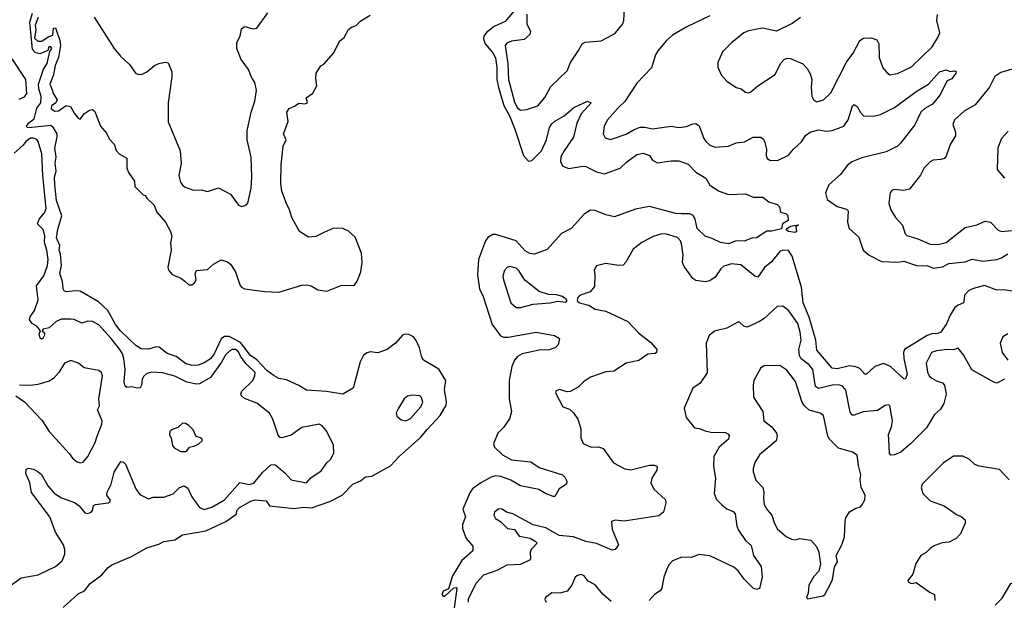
# Model space of a CAD drawing. Extents: x 2220333 to 2384341, y 721037 to 894043.
# Tile 132 of 256: x 2249315 to 2255663, y 797667 to 801411. Entities that reach past the tile are written whole.
import ezdxf

# ---------------------------------------------------------------- set-up
doc = ezdxf.new("R2010")
doc.units = 0

msp = doc.modelspace()

# ---------------------------------------------------------------- linework, layer by layer
at = {"layer": '0CON10XD'}
for points in [[(2249452.5, 800875), (2249453.8, 800915), (2249438.2, 800965), (2249437.1, 800995), (2249468, 801092), (2249492.2, 801127.8), (2249510, 801205), (2249522.5, 801225), (2249515, 801236.7), (2249503.8, 801236.2), (2249497.5, 801212.5), (2249445, 801190.6), (2249415, 801198.5), (2249398.2, 801218.2), (2249379.7, 801395), (2249396.9, 801453.1)], [(2249434.5, 801425), (2249415.6, 801375), (2249419.4, 801345), (2249411.7, 801291.7), (2249431.4, 801271.4), (2249457.4, 801272.6), (2249499.4, 801300.6), (2249529.2, 801310.8), (2249533.3, 801355), (2249545, 801357.5), (2249575, 801277.5), (2249579.2, 801245), (2249565, 801166.7), (2249544.5, 801115.5), (2249533.1, 801055), (2249510, 800995), (2249527.5, 800955), (2249528.3, 800938.3), (2249556.7, 800895), (2249547.5, 800875), (2249520, 800855), (2249517.5, 800835), (2249541.7, 800821.7), (2249565, 800823.3), (2249615, 800857.5), (2249641.7, 800851.7), (2249667.5, 800805), (2249695, 800772.5), (2249705, 800770), (2249733.8, 800806.2), (2249765, 800827.5), (2249785, 800832.5), (2249799.3, 800819.3), (2249836.7, 800725), (2249875, 800680), (2249891.7, 800641.7), (2249925, 800607.5), (2249936.4, 800566.4), (2249957.5, 800545), (2250007, 800517), (2250006.7, 800455), (2250016.7, 800425), (2250055, 800370), (2250057.5, 800335), (2250111.7, 800281.7), (2250125, 800277.5), (2250135, 800260), (2250182.5, 800215), (2250199.3, 800169.3), (2250256.2, 800105), (2250287.5, 800045), (2250295.7, 800014.3), (2250287.3, 799972.7), (2250292.2, 799925), (2250270.5, 799815), (2250274.4, 799795), (2250297.6, 799767.6), (2250354.5, 799744.5), (2250380, 799725), (2250405, 799700), (2250425, 799700), (2250445, 799716.7), (2250452.5, 799735), (2250447.5, 799775), (2250455, 799792.5), (2250525, 799800.8), (2250565, 799834), (2250615, 799861.2), (2250655, 799850), (2250675, 799834.2), (2250705.8, 799785), (2250735, 799700), (2250745, 799686.2), (2250765, 799676), (2250895, 799657.1), (2250985, 799654.4), (2251135, 799698), (2251165, 799701.2), (2251195, 799693.8), (2251237.7, 799667.7), (2251295, 799660.4), (2251391.3, 799698.7), (2251472.5, 799697.5), (2251490.8, 799725), (2251515.6, 799785), (2251522.9, 799845), (2251518.6, 799905), (2251477.6, 800007.6), (2251435, 800048.1), (2251395, 800065.5), (2251334.3, 800064.3), (2251275, 800038.9), (2251225, 800012.9), (2251177.3, 800007.3), (2251120, 800045), (2251069.4, 800135), (2251055.4, 800185.4), (2251034.5, 800225), (2251005.7, 800305), (2250998.6, 800355), (2251000, 800475), (2251014, 800595), (2251033.3, 800635), (2251016.7, 800675), (2251046.1, 800753.9), (2251036.7, 800815), (2251051.7, 800838.3), (2251087.7, 800852.3), (2251115, 800872.5), (2251155, 800867.5), (2251170, 800875), (2251163, 800907), (2251205, 800937.5), (2251230, 800985), (2251223.8, 801033.8), (2251226.7, 801065), (2251257, 801113), (2251276.4, 801123.6), (2251337.5, 801195), (2251380, 801275), (2251406.7, 801295), (2251435, 801346.7), (2251455, 801363.3), (2251485, 801372.5), (2251515, 801402.5), (2251575, 801440)], [(2250212.3, 801127.7), (2250255, 801137.1), (2250272.5, 801132.5), (2250295.7, 801075), (2250296.9, 801045), (2250273.1, 800875), (2250272.7, 800752.7), (2250349.1, 800565), (2250356.4, 800483.6), (2250341.1, 800405), (2250353, 800363), (2250365, 800343.3), (2250381.7, 800331.7), (2250435, 800312), (2250485, 800314), (2250526.1, 800303.9), (2250597, 800327), (2250673.3, 800285), (2250725, 800213.8), (2250745, 800206.2), (2250767.7, 800212.3), (2250785, 800227.5), (2250807.1, 800325), (2250811.9, 800395), (2250807.3, 800525), (2250781.8, 800635), (2250782.5, 800695), (2250794.3, 800754.3), (2250806.9, 800815), (2250832.2, 800885), (2250842.2, 800955), (2250832.2, 801005), (2250809.7, 801039.7), (2250789.9, 801089.9), (2250743.8, 801153.8), (2250715.4, 801225), (2250715.4, 801264.6), (2250737.1, 801305), (2250745, 801352.5), (2250765, 801366.7), (2250822.7, 801352.7), (2250845, 801357.1), (2250915.6, 801454.4)], [(2252516.8, 801483.2), (2252445, 801398.4), (2252375, 801366.2), (2252325, 801328.9), (2252308.2, 801305), (2252305.2, 801285), (2252315.7, 801255), (2252366.6, 801196.6), (2252382, 801165), (2252391.5, 801105), (2252391.7, 801025), (2252402.9, 800972.9), (2252437.4, 800857.4), (2252475, 800787.3), (2252508.2, 800705), (2252564.4, 800534.4), (2252595, 800497.5), (2252617.9, 800502.1)], [(2252585.4, 801445.4), (2252585.8, 801385), (2252607.5, 801335), (2252603.9, 801316.1), (2252568, 801282), (2252485, 801272.2), (2252455, 801260), (2252444.5, 801245), (2252463.2, 801125), (2252465.9, 801025), (2252505, 800878.1), (2252525, 800841.9), (2252545, 800827.8), (2252585, 800831.4), (2252655, 800854.3), (2252701.7, 800908.3), (2252739.7, 800980.3), (2252845, 801081.2), (2252867.1, 801135), (2252917.5, 801212.5), (2252942.5, 801255), (2252960, 801265), (2253065, 801274.2), (2253137.9, 801312.1), (2253156.7, 801325), (2253202.7, 801385), (2253210.4, 801405), (2253215, 801476.2)], [(2253763.8, 801435), (2253616, 801364)], [(2254348.8, 801425), (2254295, 801387.1), (2254195, 801335.8), (2254105, 801355.6), (2254015, 801338.9), (2253983.6, 801326.4), (2253905, 801262), (2253847, 801203), (2253816.7, 801135), (2253816.7, 801105), (2253836.7, 801055), (2253875, 801013.3), (2253934.1, 800974.1), (2253965.9, 800965.9), (2253995, 800943.3), (2254015, 800938.8), (2254030, 800945), (2254073.3, 800985), (2254185, 801058.1), (2254220.7, 801129.2), (2254245, 801157.1), (2254265, 801163.1), (2254285, 801160.6), (2254365, 801125.8), (2254392.5, 801095), (2254411.5, 801061.5), (2254421.8, 801025), (2254416.9, 800975), (2254421.4, 800915), (2254435, 800891.2), (2254455, 800882), (2254497, 800893), (2254545, 800938), (2254645, 801137.5), (2254689.5, 801195), (2254732.8, 801277.2), (2254755, 801291.4), (2254805, 801294.4), (2254840.7, 801280.7), (2254853.5, 801255), (2254857.2, 801167.2), (2254880.6, 801100.6), (2254905, 801070), (2254925, 801056), (2254975, 801064.4), (2255064, 801106), (2255197.3, 801235), (2255235.5, 801295), (2255247.1, 801325), (2255228.9, 801405), (2255232.2, 801445)], [(2249795, 801428), (2249923.3, 801225), (2249965.3, 801175.3), (2250022.1, 801122.1), (2250065, 801064.4), (2250085, 801056.9), (2250105, 801058.6), (2250135, 801074.4), (2250185, 801115.5), (2250212.3, 801127.7)], [(2253616, 801364), (2253525, 801311.4), (2253485, 801275.8), (2253429.7, 801210.3), (2253414.4, 801185), (2253389.5, 801100.5), (2253295, 801001.2), (2253217.7, 800882.3), (2253175.7, 800845), (2253105.4, 800764.6), (2253082.9, 800725), (2253076, 800675), (2253089.5, 800649.5), (2253125, 800638), (2253225, 800672.5), (2253276.3, 800703.7), (2253315, 800717.5), (2253345, 800717.7), (2253395, 800706.4), (2253515, 800723.6), (2253565, 800715.4), (2253615, 800721.8), (2253655, 800740), (2253675, 800742.1), (2253695.2, 800725.2), (2253725.5, 800645), (2253738.9, 800625), (2253765, 800601.5), (2253799.5, 800589.5), (2253885, 800596.2), (2253935, 800616.5), (2253987.4, 800622.6), (2254045, 800653.1), (2254092.9, 800652.9), (2254110.3, 800640.3), (2254119.5, 800619.5), (2254130, 800575), (2254127.1, 800535), (2254134, 800515), (2254155, 800503.3), (2254205, 800505.5), (2254272.7, 800537.3), (2254305, 800576.7), (2254355, 800622.9), (2254381.4, 800665), (2254412.5, 800685), (2254465, 800700.9), (2254515, 800692.8), (2254553.4, 800696.6), (2254629.4, 800725), (2254656.2, 800765), (2254684.7, 800855.3), (2254695, 800864.2), (2254715, 800851.4), (2254735, 800812.5), (2254755, 800790), (2254817.6, 800787.6), (2254865, 800800.4), (2254955, 800844.4), (2255101.7, 800951.7), (2255174.6, 800995.4), (2255245, 801074.4), (2255287.3, 801087.3), (2255315, 801076.7), (2255345, 801080), (2255352.5, 801075), (2255351.2, 801065), (2255325, 801030), (2255294.2, 801015.8), (2255247.1, 800925), (2255200.5, 800865), (2255151.3, 800838.7), (2255124.6, 800815.4), (2255086.7, 800733.3), (2254994.2, 800615), (2254973.8, 800595), (2254900.9, 800559.1), (2254745, 800520.7), (2254680, 800495), (2254649.8, 800470.2), (2254607.2, 800412.8), (2254531.4, 800345), (2254510, 800295), (2254522, 800252), (2254585, 800205.5), (2254638.3, 800191.7), (2254652.5, 800185), (2254656.4, 800176.4), (2254653.1, 800105), (2254662.9, 800065), (2254725, 800007.5), (2254752.7, 799925), (2254791.3, 799891.3), (2254871.2, 799851.2), (2254975, 799847), (2255015, 799853.4), (2255104.5, 799824.5), (2255166.2, 799826.2), (2255205, 799808.5), (2255265, 799816.4), (2255305, 799837.6), (2255411.7, 799848.3), (2255455, 799867.5), (2255525, 799854.2), (2255615, 799865.3), (2255644.3, 799875.7), (2255685, 799900.8)], [(2249311.1, 800898.9), (2249345.9, 800914.1), (2249362.1, 800935), (2249355.2, 801025), (2249267.7, 801157.7)], [(2255745, 801100), (2255640, 801070), (2255602.5, 801045), (2255567.1, 800975), (2255475, 800861.2), (2255405, 800820.6), (2255342.9, 800765), (2255331.4, 800735), (2255349.4, 800685), (2255348.3, 800661.7), (2255314.3, 800605), (2255289.4, 800530.6), (2255274.6, 800515.4), (2255255, 800509.5), (2255205, 800504.2), (2255185, 800494), (2255145.8, 800455), (2255122.6, 800407.4), (2255052.1, 800317.9), (2255015, 800308.6), (2254954.1, 800315.9), (2254939.5, 800310.5), (2254928, 800295), (2254918.6, 800225), (2254932.5, 800185), (2254962, 800135), (2255007.1, 800085), (2255025, 800030), (2255035, 800020), (2255105, 799998.1), (2255185, 799962.5), (2255235, 799961.8), (2255287.5, 799975), (2255409.8, 800070.2), (2255485, 800088.5), (2255538.7, 800111.3), (2255575, 800104.4), (2255623.8, 800053.8), (2255645, 800045.6), (2255735, 800052.8)], [(2249595, 797620.8), (2249692.6, 797707.4), (2249732.7, 797727.3), (2249768.8, 797775), (2249845, 797832), (2249885, 797879.2), (2249908.8, 797895), (2250035, 797949.5), (2250135, 798004.4), (2250211.4, 798028.6), (2250245, 798045.5), (2250315, 798056.9), (2250365, 798088.1), (2250515, 798114.8), (2250644.6, 798175.4), (2250703.3, 798215), (2250712.5, 798225), (2250716.2, 798245), (2250733.1, 798265), (2250805.6, 798305), (2250834, 798314), (2250905, 798307.1), (2250926.2, 798276.2), (2251085, 798257.8), (2251145, 798266.5), (2251197.5, 798262.5), (2251315.6, 798304.4), (2251394.5, 798345.5), (2251464, 798415), (2251511.9, 798438.1), (2251545, 798462.9), (2251585, 798467.1), (2251706.7, 798533.3), (2251761.1, 798595), (2251900.4, 798719.6), (2251942.1, 798767.9), (2252025, 798858.8), (2252065.5, 798925), (2252067.3, 798947.3), (2252053.8, 799025), (2252062.7, 799085), (2252018.1, 799158.1), (2251918, 799215), (2251907.5, 799235), (2251893.6, 799295), (2251872.2, 799342.2), (2251855, 799364.6), (2251825, 799381.5), (2251805, 799383.8), (2251785, 799377.5), (2251737.3, 799325), (2251685, 799284.5), (2251625, 799263.3), (2251575, 799268.1), (2251555, 799262.9), (2251532.6, 799247.4), (2251510, 799205), (2251466, 799035), (2251397.5, 798995), (2251293.7, 799013.7), (2251165, 799021.8), (2251115, 799052.2), (2251035, 799089.2), (2250985, 799097.1), (2250955, 799113.5), (2250909.1, 799149.1), (2250845, 799217.4), (2250803.5, 799245), (2250738.9, 799328.9), (2250665, 799368), (2250635, 799366.8), (2250615, 799353.1), (2250568, 799255), (2250545, 799224.8), (2250505, 799197.2), (2250465, 799183.8), (2250425, 799180.9), (2250385, 799193.1), (2250325, 799238.5), (2250265, 799258.9), (2250215, 799299.2), (2250195, 799300.4), (2250144.6, 799285.4), (2250098.3, 799288.3), (2250065, 799310), (2249965, 799405.4), (2249932.4, 799445), (2249883.9, 799535), (2249822.4, 799592.4), (2249705, 799660), (2249675, 799662.9), (2249615.5, 799655.5), (2249602, 799662), (2249594.5, 799675), (2249592.1, 799722.1), (2249574.2, 799775), (2249584.3, 799825), (2249578.3, 799898.3), (2249569.2, 799925), (2249574.4, 799955), (2249553, 800003), (2249560.6, 800059.4), (2249587.1, 800145), (2249553.5, 800245), (2249540.7, 800345), (2249539.4, 800395), (2249550, 800435), (2249544.2, 800485), (2249551.2, 800525), (2249542.3, 800582.3), (2249557.5, 800655), (2249555.8, 800675), (2249533.4, 800713.4), (2249515, 800727.6), (2249375, 800712.4), (2249364.4, 800715), (2249359.2, 800725), (2249373.8, 800745), (2249409.3, 800770.7), (2249425, 800840), (2249452.5, 800875)], [(2252617.9, 800502.1), (2252680.4, 800565), (2252711.2, 800635), (2252731.5, 800715), (2252745, 800739.2), (2252765, 800757.1), (2252825, 800790.8), (2252888.8, 800845), (2252975, 800886.2), (2252998.8, 800875), (2252935.3, 800804.7), (2252907.1, 800742.9), (2252885, 800654), (2252824.7, 800565.3), (2252805, 800526), (2252800.9, 800495), (2252817.2, 800467.2), (2252855, 800451.6), (2252945, 800466.1), (2252965, 800463.8), (2253035, 800430.4), (2253085, 800417.5), (2253186.9, 800453.1), (2253230, 800495), (2253295, 800540.8), (2253335, 800549.2), (2253376, 800535), (2253395.6, 800505.6), (2253425, 800488.6), (2253515, 800500), (2253565, 800500), (2253625, 800480), (2253675, 800427.5), (2253739.5, 800389.5), (2253765, 800344.2), (2253825, 800304.3), (2253884.3, 800284.3), (2253995, 800288.8), (2254045, 800266.7), (2254107.3, 800267.3), (2254145, 800236.2), (2254198.3, 800218.3), (2254213.3, 800203.3), (2254220.6, 800170.6), (2254255, 800160.8), (2254268.1, 800148.1), (2254268.8, 800115), (2254233.3, 800095), (2254227, 800063), (2254165, 800047.1), (2254133, 800047), (2254065, 800004.2), (2254035, 800002), (2253985, 799983.5), (2253935, 799984.6), (2253885, 799964.5), (2253833.3, 799975), (2253780.6, 800000.6), (2253735, 800014.4), (2253682.3, 800065), (2253670.8, 800125), (2253657.2, 800147.2), (2253635, 800158.5), (2253581.7, 800158.3), (2253545, 800161.5), (2253375, 800206.2), (2253285, 800188.9), (2253150.3, 800139.7), (2253095, 800152.5), (2253025, 800181.2), (2252995, 800182.9), (2252953.6, 800156.4), (2252870, 800065), (2252808, 800032), (2252715, 799929.2), (2252635, 799898.9), (2252605, 799903.1), (2252575, 799920), (2252515, 799985.7), (2252385, 800024.6), (2252365, 800024.6), (2252333.8, 800006.2), (2252318.5, 799985), (2252273.9, 799865), (2252269.6, 799799.6), (2252266.9, 799765), (2252278.6, 799675), (2252303.6, 799625), (2252361.8, 799445), (2252415, 799371.5), (2252435, 799362.8), (2252465, 799363.4), (2252645, 799395.9), (2252762.5, 799375), (2252796, 799355), (2252786.2, 799315), (2252767.5, 799295), (2252727.8, 799282.2), (2252665, 799279.7), (2252555.4, 799255.4), (2252525, 799239.7), (2252505, 799216.2), (2252488.4, 799175), (2252470.1, 799085), (2252471.1, 798965), (2252486.3, 798883.7), (2252473.8, 798836.2), (2252435, 798781.5), (2252398, 798745), (2252369.6, 798675), (2252375.6, 798655), (2252427.9, 798605), (2252485, 798571.6), (2252610, 798560), (2252665, 798523.3), (2252815, 798475.8), (2252830.5, 798460.5), (2252842.5, 798435), (2252840, 798415), (2252794.2, 798385), (2252765, 798336.2), (2252754.1, 798335.9), (2252706.2, 798355), (2252662.2, 798382.2), (2252544.8, 798404.8), (2252481.3, 798441.3), (2252417.5, 798465), (2252385, 798468.3), (2252355, 798459.7), (2252288.1, 798425), (2252234.6, 798385), (2252219.3, 798365), (2252172.6, 798255), (2252188.5, 798205), (2252170.7, 798155), (2252169.8, 798129.8), (2252194.4, 798065), (2252236.9, 798015), (2252237.5, 797985), (2252165, 797924.3), (2252105, 797824.2), (2252078.8, 797741.2), (2252045, 797725.6), (2252036, 797705), (2252045, 797693.8), (2252055.9, 797694.1), (2252115, 797746.7), (2252129.3, 797749.3), (2252133.3, 797743.3), (2252115.8, 797615.8)], [(2255687.6, 800692.4), (2255644.2, 800645), (2255622, 800585), (2255616.2, 800445), (2255665, 800388)], [(2249193.7, 797716.3), (2249325, 797812.5), (2249435, 797830), (2249546, 797884), (2249588.5, 797921.5), (2249606.7, 797965), (2249607.3, 797995), (2249598.2, 798025), (2249546.5, 798106.5), (2249509.6, 798205), (2249392.4, 798362.4), (2249381.1, 798425), (2249354, 798485), (2249357, 798513), (2249375, 798518.8), (2249405, 798512), (2249435, 798496), (2249455, 798478.8), (2249497.3, 798405), (2249537.3, 798357.3), (2249585, 798327.7), (2249668, 798298), (2249698, 798275), (2249735, 798230.8), (2249755, 798227.1), (2249775.6, 798234.4), (2249784.4, 798245.6), (2249792.1, 798277.9), (2249805, 798284.3), (2249885, 798294.3), (2249898.1, 798301.9), (2249898.6, 798315), (2249877.5, 798345), (2249878.1, 798365), (2249904.4, 798415), (2249925, 798492), (2249967.5, 798562.5), (2249985, 798558), (2249996.9, 798545), (2250064, 798385), (2250089.1, 798349.1), (2250145, 798321.2), (2250175, 798330.8), (2250245, 798331.4), (2250305, 798354.2), (2250345, 798394.2), (2250375, 798403.8), (2250400, 798390), (2250425, 798334), (2250475, 798266), (2250505, 798252.2), (2250555, 798266.5), (2250635, 798313.8), (2250735, 798425.6), (2250795, 798413.1), (2250825, 798422.5), (2250880, 798490), (2250935, 798540), (2250955, 798543.3), (2250967.3, 798537.3), (2251026.6, 798486.6), (2251065, 798442.5), (2251165, 798423.3), (2251193.2, 798456.8), (2251258, 798502), (2251295, 798554), (2251320, 798575), (2251340, 798615), (2251338.6, 798668.6), (2251291.2, 798761.2), (2251265, 798792), (2251245, 798802.5), (2251135, 798780.8), (2251065, 798732), (2251005, 798714), (2250995, 798716.2), (2250982, 798732), (2250947.5, 798835), (2250925, 798872.5), (2250845, 798936.9), (2250765, 798967.5), (2250744.2, 798985), (2250740.8, 798995), (2250748.1, 799015), (2250817.8, 799085), (2250831.5, 799115), (2250833.6, 799135), (2250772.9, 799192.9), (2250739.8, 799240.2), (2250725, 799269.7), (2250705.5, 799285), (2250686.1, 799283.9), (2250669.1, 799275), (2250645, 799251.8), (2250617.3, 799202.7), (2250545.6, 799104.4), (2250475, 799063.4), (2250455, 799061.3), (2250393.8, 799073.8), (2250315, 799112.5), (2250235, 799134.4), (2250165, 799138.9), (2250135, 799129.4), (2250115, 799112.5), (2250105, 799093.3), (2250100.9, 799055), (2250092.8, 799037.2), (2250075, 799033.6), (2250035, 799043.8), (2250005, 799039.5), (2249995, 799048), (2249989.4, 799075), (2249994.2, 799155), (2249987.1, 799225), (2249977.5, 799255), (2249960.6, 799285), (2249904.1, 799355), (2249825, 799443.8), (2249784.5, 799465.5), (2249755, 799467.1), (2249715, 799453.3), (2249666.9, 799476.9), (2249645, 799480.5), (2249585, 799478.9), (2249550, 799465), (2249505, 799423.1), (2249467.5, 799415), (2249460, 799405), (2249475, 799392.5), (2249475.7, 799375.7), (2249465, 799354.3), (2249455, 799350), (2249446.4, 799356.4), (2249440, 799385), (2249450, 799405), (2249425, 799434.3), (2249395, 799451.9), (2249379.5, 799475), (2249383.6, 799495), (2249410, 799535), (2249434.5, 799605), (2249423.3, 799695), (2249470.5, 799759.5), (2249494, 799825), (2249498.8, 799865), (2249490.6, 799925), (2249475.6, 799975), (2249476.8, 800016.8), (2249467.5, 800057.5), (2249430.9, 800095), (2249441.4, 800125), (2249475.2, 800165), (2249486.4, 800193.6), (2249463.5, 800405), (2249459, 800545), (2249434.1, 800625), (2249425, 800637.8), (2249405, 800646.5), (2249385, 800646.5), (2249354.6, 800625), (2249337.8, 800602.2), (2249280.3, 800549.7)], [(2254315, 800037.5), (2254272.5, 800045), (2254257.5, 800055), (2254262.5, 800065), (2254285, 800080), (2254337, 800087), (2254320, 800075), (2254322.5, 800045), (2254315, 800037.5)], [(2255715, 799659.5), (2255655, 799669.4), (2255615, 799665.8), (2255535, 799696), (2255465, 799678.4), (2255435.5, 799665), (2255406.8, 799635), (2255405, 799607.5), (2255400.8, 799585), (2255365, 799570.8), (2255345, 799554.5), (2255315, 799506.2), (2255290.6, 799449.4), (2255253.3, 799396.7), (2255235, 799387.7), (2255195, 799384.8), (2255165, 799375.2), (2255020.4, 799285), (2255013.9, 799263.9), (2255014.6, 799225.4), (2255036.9, 799125), (2255026.2, 799095), (2255017.7, 799092.3), (2254929.5, 799175), (2254885, 799193.8), (2254829.4, 799175), (2254775, 799125.8), (2254765, 799126), (2254731.9, 799161.9), (2254705, 799172.7), (2254665, 799177.8), (2254585, 799158.6), (2254553.8, 799163.8), (2254455, 799279.2), (2254447.5, 799345), (2254405, 799491.5), (2254365.5, 799585.5), (2254354.8, 799685), (2254295, 799886), (2254271.7, 799921.7), (2254235.5, 799924.5), (2254215, 799915.6), (2254161.6, 799848.4), (2254116.6, 799813.4), (2254075, 799750.8), (2254055, 799757.1), (2253965, 799830.4), (2253904.6, 799835.4), (2253855, 799821.4), (2253835.8, 799805), (2253799.6, 799750.4), (2253765, 799726.9), (2253735, 799720), (2253675, 799729.4), (2253655, 799741.4), (2253598.9, 799818.9), (2253588.1, 799845), (2253592.9, 799895), (2253581.9, 799965), (2253575.6, 799985), (2253556.2, 800006.2), (2253485, 800026.7), (2253455, 800029.4), (2253398.3, 800011.7), (2253325.6, 799974.4), (2253269.7, 799930.3), (2253223.2, 799846.8), (2253205, 799828.8), (2253175, 799826), (2253095, 799839.2), (2253035, 799823.3), (2253018.8, 799795), (2253023.8, 799765), (2253020.7, 799689.3), (2252992.5, 799655), (2252925, 799631.2), (2252911.2, 799615), (2252908.3, 799598.3), (2252924, 799584), (2252985, 799568.8), (2253025, 799544.2), (2253095, 799530.8), (2253235.4, 799465.4), (2253305, 799391.4), (2253385, 799328.1), (2253422.5, 799285), (2253421.2, 799265), (2253412, 799258), (2253365, 799252.9), (2253306.4, 799213.6), (2253225, 799195.7), (2253145, 799144), (2253095, 799139.2), (2252995, 799106.2), (2252951.2, 799075), (2252915, 799042), (2252865, 799013.3), (2252845, 799010), (2252795, 799026.7), (2252773.6, 799016.4), (2252770, 799005), (2252817.5, 798915), (2252859.3, 798899.3), (2252886.2, 798875), (2252913.8, 798835), (2252934, 798775), (2252933.8, 798715), (2252948.3, 798678.3), (2253000, 798655), (2253045.8, 798655.8), (2253076.6, 798646.6), (2253142.8, 798552.8), (2253215.9, 798514.1), (2253255, 798507.5), (2253375, 798537.5), (2253407.5, 798537.5), (2253425, 798530), (2253422.5, 798505), (2253390, 798455), (2253384.3, 798424.3), (2253402.6, 798382.6), (2253477.8, 798315), (2253480.5, 798295), (2253465.5, 798235), (2253435, 798211.1), (2253213, 798177), (2253155, 798184), (2253131.2, 798175), (2253136, 798125), (2253176.2, 798025), (2253153.3, 797995), (2253135, 797990), (2253035, 798033.1), (2252966, 798046), (2252885, 798076.2), (2252793.3, 798085), (2252706.7, 798135), (2252625, 798152.5), (2252495, 798223.3), (2252454.3, 798234.3), (2252425, 798253.8), (2252404.1, 798255.9), (2252376.7, 798235), (2252371.2, 798215), (2252383.3, 798195), (2252415.7, 798175.7), (2252460.3, 798130.3), (2252505, 798122.5), (2252535, 798079.5), (2252606.4, 798066.4), (2252639.1, 798049.1), (2252651.2, 798035), (2252612, 797995), (2252606.2, 797975), (2252608.8, 797935), (2252602.5, 797925), (2252545, 797897.5), (2252455, 797892.5), (2252424.6, 797875.4), (2252392.1, 797857.9), (2252305, 797828.2), (2252255, 797774.6), (2252205.8, 797675), (2252205.9, 797655)], [(2252545, 799554.4), (2252625, 799577.1), (2252735, 799584), (2252785, 799596.2), (2252835, 799590), (2252842.5, 799595), (2252842.5, 799605), (2252815, 799626.2), (2252775.9, 799635.9), (2252725, 799638.8), (2252665, 799657.5), (2252571.4, 799731.4), (2252535, 799789.2), (2252515, 799809.4), (2252475, 799820), (2252457, 799813), (2252439.7, 799790.3), (2252431.1, 799755), (2252433.8, 799733.8), (2252481.4, 799585), (2252515, 799555.7), (2252545, 799554.4)], [(2255665, 799092.5), (2255615, 799067.5), (2255595, 799072.5), (2255453.4, 799153.4), (2255399.7, 799249.7), (2255365, 799292.5), (2255335, 799282.5), (2255295, 799284.4), (2255225, 799276.4), (2255193.1, 799265), (2255160.4, 799195), (2255167.7, 799137.7), (2255178.2, 799115), (2255195, 799098.5), (2255225, 799081.1), (2255265, 799070), (2255278.6, 799055), (2255288.9, 798995), (2255273.5, 798935), (2255251.8, 798898.2), (2255214.1, 798865.9), (2255160.8, 798779.2), (2255058.6, 798675), (2254995, 798622.5), (2254955, 798604.4), (2254931.9, 798601.9), (2254923.5, 798613.5), (2254921.8, 798661.8), (2254916.2, 798735), (2254936.5, 798785), (2254943.1, 798825), (2254925, 798922.5), (2254915, 798927.5), (2254895, 798923.3), (2254845, 798890), (2254752.2, 798882.2), (2254695, 798860), (2254680.3, 798860.3), (2254669.4, 798879.4), (2254641.5, 799021.5), (2254622.5, 799045), (2254603.3, 799053.3), (2254565, 799055.3), (2254465, 799032.7), (2254446.2, 799046.2), (2254429.4, 799155), (2254404.8, 799184.8), (2254353.7, 799223.7), (2254342.3, 799245), (2254338.8, 799285), (2254354.2, 799345), (2254347.6, 799395), (2254331.5, 799451.5), (2254275, 799534.3), (2254235, 799562.5), (2254197.7, 799562.3), (2254115.3, 799484.7), (2254085, 799464.4), (2254005, 799428.6), (2253984.5, 799434.5), (2253955, 799460), (2253945, 799459.2), (2253875, 799421.9), (2253795, 799402), (2253760, 799375), (2253740, 799325), (2253747.3, 799132.7), (2253702.7, 799067.3), (2253655, 799033.8), (2253600, 798905), (2253612.5, 798845), (2253665, 798778), (2253695, 798775.6), (2253735, 798758.6), (2253771.4, 798751.4), (2253865, 798749.4), (2253881.1, 798741.1), (2253889.1, 798729.1), (2253884, 798705), (2253825, 798654.2), (2253790.5, 798595), (2253788.8, 798528.8), (2253802, 798455), (2253792.9, 798355), (2253807, 798317), (2253842.1, 798282.1), (2253875, 798256.9), (2253915, 798239.2), (2253927.1, 798225), (2253939.1, 798145), (2253948.5, 798118.5), (2253995, 798052.5), (2254030.2, 798020.2), (2254046.2, 797956.2), (2254095.8, 797885), (2254102.5, 797815), (2254085, 797742.5), (2254065, 797736.7), (2254044.2, 797744.2), (2253985, 797802.9), (2253947.5, 797857.5), (2253920.4, 797880.4), (2253765, 797954.4), (2253695, 797962.9), (2253645, 797942.5), (2253585, 797944.3), (2253525, 797921.2), (2253501.7, 797898.3), (2253490, 797875), (2253467.1, 797815), (2253454.4, 797745), (2253445, 797727.5), (2253406.9, 797703.1), (2253374.3, 797665.7)], [(2255685, 799384.2), (2255653.8, 799365), (2255636.2, 799325), (2255650, 799265), (2255686.2, 799215)], [(2249814.5, 798725), (2249845, 798803.3), (2249847.5, 798825), (2249816, 798895), (2249829.4, 798920.6), (2249825.6, 798965), (2249848.6, 799115), (2249842, 799135), (2249825, 799148), (2249730, 799165), (2249695, 799195.8), (2249645, 799214), (2249605, 799196), (2249568, 799135), (2249532.4, 799097.6), (2249505, 799079.2), (2249432.7, 799057.3), (2249385, 799052.5), (2249313.9, 799053.9)], [(2254397, 797677), (2254415, 797681.2), (2254495, 797696), (2254506.2, 797705), (2254533.8, 797755), (2254555, 797800), (2254568.3, 797881.7), (2254586.7, 797915), (2254580, 797955), (2254616.2, 798025), (2254632, 798075), (2254636.1, 798173.9), (2254642.3, 798197.7), (2254665, 798236.7), (2254705, 798261.2), (2254735, 798270), (2254745, 798280), (2254764, 798315), (2254765.8, 798345), (2254740, 798395), (2254734, 798445), (2254739.2, 798475), (2254722.9, 798535), (2254715, 798603.3), (2254685, 798622.5), (2254595, 798646.9), (2254535.4, 798705.4), (2254524.4, 798725), (2254497.5, 798857.5), (2254475, 798874.4), (2254405, 798893.6), (2254372.7, 798922.7), (2254358.3, 798948.3), (2254317.8, 799077.8), (2254260.4, 799150.4), (2254215, 799181.4), (2254115, 799178), (2254094.2, 799165), (2254049.1, 799085), (2254043.2, 799055), (2254045.9, 798975.9), (2254105.4, 798885), (2254112.1, 798825), (2254164.7, 798784.7), (2254195.5, 798745.5), (2254198.9, 798725), (2254191.4, 798695), (2254084.5, 798605.5), (2254054, 798555), (2254043.5, 798516.5), (2254044.4, 798495), (2254061.7, 798441.7), (2254105.5, 798395), (2254113.6, 798365), (2254110, 798325), (2254115.7, 798285), (2254135, 798249.2), (2254165.4, 798215.4), (2254181.4, 798161.4), (2254200.8, 798125), (2254257.1, 798077.1), (2254290.7, 798060.7), (2254315, 798057.1), (2254345, 798065.8), (2254415, 798054), (2254453.4, 798013.4), (2254467.9, 797977.9), (2254472.5, 797945), (2254478.8, 797901.2), (2254466.7, 797855), (2254435, 797820), (2254403.9, 797763.9), (2254398.3, 797711.7), (2254387.5, 797685), (2254397, 797677)], [(2249290, 798985), (2249346.4, 798946.4), (2249458.6, 798828.6), (2249504.6, 798754.6), (2249635, 798613.3), (2249655, 798583.3), (2249685, 798560), (2249705, 798552.5), (2249725, 798557.5), (2249755, 798593.3), (2249802.2, 798685), (2249814.5, 798725)], [(2251805, 798823.8), (2251835, 798838.8), (2251900.8, 798915), (2251913.8, 798945), (2251906.7, 798975), (2251896, 798986), (2251845, 798988.8), (2251815, 798983.8), (2251794, 798965), (2251756.7, 798905), (2251742.5, 798875), (2251747.5, 798855), (2251775, 798831.2), (2251805, 798823.8)], [(2250383.5, 798626.5), (2250395, 798632.5), (2250410, 798655), (2250445, 798662), (2250470, 798675), (2250492.5, 798695), (2250492.5, 798705), (2250480, 798715), (2250452.3, 798722.3), (2250433.8, 798765), (2250405, 798793.3), (2250385, 798806.7), (2250365, 798810), (2250335, 798781.2), (2250293.8, 798765), (2250284, 798755), (2250281.2, 798735), (2250292.7, 798712.7), (2250300, 798665), (2250310.8, 798650.8), (2250355, 798626.9), (2250383.5, 798626.5)], [(2255695, 798443.8), (2255631.2, 798511.2), (2255501.1, 798531.1), (2255473.4, 798543.4), (2255436.6, 798576.6), (2255395, 798596), (2255335, 798596), (2255269.1, 798550.9), (2255133.3, 798415), (2255126.7, 798395), (2255137.5, 798355), (2255185, 798308.8), (2255275, 798276), (2255355, 798220), (2255385, 798207.5), (2255410, 798185), (2255410, 798165), (2255381.2, 798095), (2255353.3, 798065), (2255308.3, 798041.7), (2255263.2, 798036.8), (2255215, 798019.2), (2255187, 798003), (2255160, 797975), (2255124.3, 797955.7), (2255092.5, 797905), (2255073.9, 797836.1), (2255042, 797795), (2255043.3, 797785), (2255065, 797775.7), (2255095, 797782), (2255185, 797716.7), (2255212.5, 797705), (2255215.8, 797665)], [(2253128.6, 797658.6), (2253075, 797705.8), (2253025, 797767.5), (2252980, 797790), (2252955, 797823.8), (2252935, 797833.8), (2252912.3, 797827.7), (2252896.7, 797815), (2252874.3, 797765), (2252845.4, 797724.6), (2252798.3, 797711.7), (2252745, 797714), (2252706, 797685), (2252701.9, 797675), (2252710, 797655)], [(2255603.3, 797635), (2255648.8, 797681.2), (2255705.7, 797774.3), (2255762.5, 797795), (2255795, 797820), (2255825, 797810), (2255838.3, 797811.7), (2255830, 797835), (2255850.7, 797849.3), (2255865, 797853.3), (2255892.5, 797845), (2255897.5, 797835), (2255882.5, 797815), (2255890, 797805), (2256035, 797766.5), (2256073.8, 797713.8), (2256093.3, 797655)]]:
    msp.add_lwpolyline(points, dxfattribs=at)

doc.saveas('drawing.dxf')
